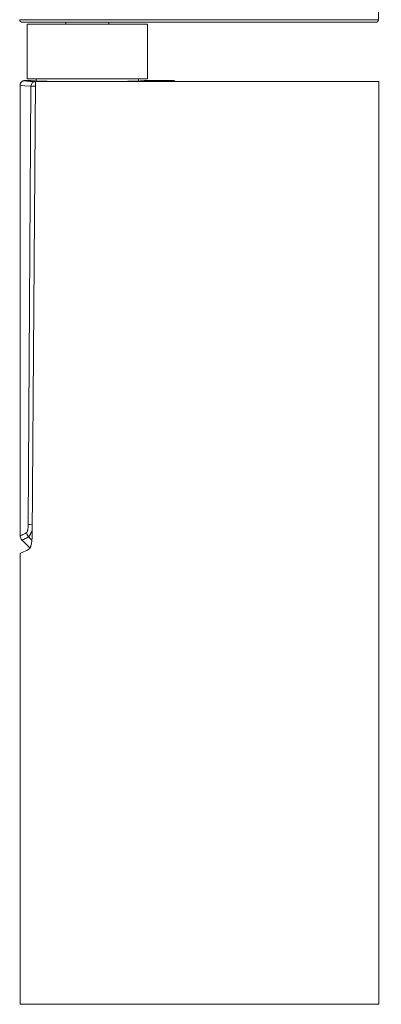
# Model space of a CAD drawing. Header units: millimetres. Extents: x -20 to 20, y -13.8 to 13.8.
# Tile 3 of 6: x -9.5 to -6.1, y -5.9 to 3.4. Entities that reach past the tile are written whole.
import ezdxf

# ---------------------------------------------------------------- set-up
doc = ezdxf.new("R2010")
doc.units = ezdxf.units.MM
doc.header["$MEASUREMENT"] = 0
doc.layers.add('Default', color=7, linetype='Continuous', true_color=0x000000)

msp = doc.modelspace()

# ---------------------------------------------------------------- linework, layer by layer
at = {"layer": 'Default', "color": 178, "lineweight": 0, "true_color": 0x000000}
for points in [[(-6.1258, 3.4208), (-6.0994, 4.9383)], [(-9.506, 3.4208), (-9.4973, 3.4208), (-9.4714, 3.4208), (-9.4285, 3.4208), (-9.369, 3.4208), (-9.2936, 3.4208), (-9.2031, 3.4208), (-9.0983, 3.4208), (-8.9803, 3.4208), (-8.8504, 3.4208), (-8.7099, 3.4208), (-8.5602, 3.4208), (-8.4029, 3.4208), (-8.2395, 3.4208), (-8.0718, 3.4208), (-7.9015, 3.4208), (-7.7303, 3.4208), (-7.56, 3.4208), (-7.3923, 3.4208), (-7.229, 3.4208), (-7.0716, 3.4208), (-6.9219, 3.4208), (-6.7814, 3.4208), (-6.6515, 3.4208), (-6.5336, 3.4208), (-6.4288, 3.4208), (-6.3382, 3.4208), (-6.2628, 3.4208), (-6.2034, 3.4208), (-6.1604, 3.4208), (-6.1345, 3.4208), (-6.1258, 3.4208)], [(-6.1512, 3.3959), (-6.1603, 3.3959), (-6.1876, 3.3959), (-6.2327, 3.3959), (-6.2951, 3.3959), (-6.3742, 3.3959), (-6.4691, 3.3959), (-6.5788, 3.3959), (-6.702, 3.3959), (-6.8374, 3.3959), (-6.9836, 3.3959), (-7.1388, 3.3959), (-7.3015, 3.3959), (-7.4698, 3.3959), (-7.6419, 3.3959), (-7.8159, 3.3959), (-7.9899, 3.3959), (-8.162, 3.3959), (-8.3303, 3.3959), (-8.493, 3.3959), (-8.6483, 3.3959), (-8.7944, 3.3959), (-8.9298, 3.3959), (-9.053, 3.3959), (-9.1627, 3.3959), (-9.2576, 3.3959), (-9.3367, 3.3959), (-9.3992, 3.3959), (-9.4443, 3.3959), (-9.4715, 3.3959), (-9.4806, 3.3959)], [(-9.0718, 3.3959), (-9.0718, 3.3787)], [(-8.6662, 3.3787), (-8.6662, 3.3959)], [(-9.5026, -1.6125), (-9.5023, -1.6124), (-9.5019, -1.6122), (-9.5013, -1.6119), (-9.4997, -1.6112), (-9.4973, -1.6102), (-9.4907, -1.6074), (-9.4815, -1.6033), (-9.4697, -1.5979), (-9.4553, -1.5912), (-9.4472, -1.5873), (-9.4384, -1.583), (-9.429, -1.5783), (-9.4189, -1.5732), (-9.4155, -1.5708), (-9.4122, -1.5671), (-9.4114, -1.566), (-9.4106, -1.5648), (-9.4098, -1.5635), (-9.409, -1.5622), (-9.4074, -1.5592), (-9.406, -1.5561), (-9.4045, -1.5526), (-9.4031, -1.549), (-9.4025, -1.5471), (-9.4018, -1.5451), (-9.4012, -1.5431), (-9.4005, -1.541), (-9.3982, -1.5323), (-9.3962, -1.5231), (-9.3952, -1.5182), (-9.3944, -1.5133), (-9.3936, -1.5083), (-9.3928, -1.5032), (-9.3916, -1.4928), (-9.3905, -1.4822), (-9.3897, -1.4715), (-9.3892, -1.4607), (-9.389, -1.4552), (-9.3888, -1.4497), (-9.3887, -1.4442), (-9.3886, -1.4387), (-9.3738, 0.7106), (-9.3581, 2.838), (-9.2813, 2.838), (-9.1896, 2.838), (-9.0839, 2.838), (-8.9652, 2.838), (-8.8349, 2.838), (-8.6941, 2.838), (-8.5443, 2.838), (-8.3872, 2.838), (-8.2241, 2.838), (-8.0569, 2.838), (-7.8872, 2.838), (-7.7168, 2.838), (-7.5473, 2.838), (-7.3806, 2.838), (-7.2182, 2.838), (-7.0619, 2.838), (-6.9132, 2.838), (-6.7737, 2.838), (-6.6448, 2.838), (-6.5277, 2.838), (-6.4238, 2.838), (-6.334, 2.838), (-6.2592, 2.838), (-6.2002, 2.838), (-6.1577, 2.838), (-6.132, 2.838), (-6.1234, 2.838), (-6.1234, -5.8636), (-6.132, -5.8636), (-6.1579, -5.8636), (-6.2009, -5.8636), (-6.2603, -5.8636), (-6.3357, -5.8636), (-6.4262, -5.8636), (-6.531, -5.8636), (-6.6489, -5.8636), (-6.7788, -5.8636), (-6.9192, -5.8636), (-7.0689, -5.8636), (-7.2262, -5.8636), (-7.3895, -5.8636), (-7.5571, -5.8636), (-7.7274, -5.8636), (-7.8986, -5.8636), (-8.0688, -5.8636), (-8.2365, -5.8636), (-8.3998, -5.8636), (-8.5571, -5.8636), (-8.7067, -5.8636), (-8.8472, -5.8636), (-8.9771, -5.8636), (-9.095, -5.8636), (-9.1998, -5.8636), (-9.2903, -5.8636), (-9.3657, -5.8636), (-9.4251, -5.8636), (-9.468, -5.8636), (-9.494, -5.8636), (-9.5026, -5.8636), (-9.5026, -1.6121)], [(-9.5011, -1.4452), (-9.5011, 2.8042), (-9.5011, 2.8047), (-9.5011, 2.8052), (-9.5011, 2.8057), (-9.5011, 2.8063), (-9.501, 2.8073), (-9.5009, 2.8083), (-9.5006, 2.8104), (-9.5003, 2.8125), (-9.4998, 2.8145), (-9.4993, 2.8165), (-9.4986, 2.8184), (-9.4979, 2.8204), (-9.497, 2.8223), (-9.4961, 2.8241), (-9.4951, 2.8259), (-9.494, 2.8277), (-9.4915, 2.831), (-9.4887, 2.8341), (-9.4872, 2.8355), (-9.4856, 2.8368), (-9.484, 2.8381), (-9.4823, 2.8393), (-9.4788, 2.8415), (-9.475, 2.8432), (-9.4731, 2.844), (-9.4711, 2.8446), (-9.4691, 2.8452), (-9.4671, 2.8456), (-9.463, 2.8462), (-9.4589, 2.8464), (-9.4035, 2.8464), (-9.401, 2.8455), (-9.3933, 2.8446), (-9.3806, 2.8437), (-9.3629, 2.8429), (-9.3404, 2.842), (-9.3134, 2.8412), (-9.2821, 2.8405), (-9.2468, 2.8398), (-9.2078, 2.8392), (-9.1655, 2.8387), (-9.0953, 2.8379)], [(-9.426, -1.3402), (-9.4138, 0.7271), (-9.4007, 2.7944), (-9.4562, 2.7976), (-9.4899, 2.8009), (-9.5011, 2.8042)], [(-9.4589, 2.8464), (-9.456, 2.8447)], [(-9.456, 2.8447), (-9.4391, 2.842), (-9.4073, 2.8393), (-9.361, 2.8367)], [(-9.3584, 2.7936), (-9.359, 2.7936), (-9.3612, 2.7936), (-9.3633, 2.7936), (-9.3675, 2.7937), (-9.3716, 2.7937), (-9.3736, 2.7937), (-9.3755, 2.7938), (-9.3775, 2.7938), (-9.3793, 2.7938), (-9.3829, 2.7939), (-9.3862, 2.794), (-9.3878, 2.794), (-9.3893, 2.794), (-9.3908, 2.7941), (-9.3922, 2.7941), (-9.3947, 2.7942), (-9.397, 2.7942), (-9.399, 2.7943), (-9.4007, 2.7944), (-9.389, 2.8242), (-9.361, 2.8367), (-9.3599, 2.8366), (-9.3585, 2.8366), (-9.3581, 2.8366)], [(-9.3506, 2.8633), (-9.3506, 2.8424)], [(-8.0398, 2.8382), (-8.0415, 2.8393), (-8.045, 2.8415), (-8.0487, 2.8432), (-8.0507, 2.844), (-8.0527, 2.8446), (-8.0547, 2.8452), (-8.0567, 2.8456), (-8.0608, 2.8462), (-8.0649, 2.8464), (-8.3315, 2.8464), (-8.334, 2.8455), (-8.3416, 2.8446), (-8.3544, 2.8437), (-8.3721, 2.8429), (-8.3945, 2.842), (-8.4216, 2.8412), (-8.4529, 2.8405), (-8.4882, 2.8398), (-8.5271, 2.8392), (-8.5695, 2.8387), (-8.6397, 2.8379)], [(-8.3875, 2.8424), (-8.3875, 2.8633)], [(-8.1375, 2.838), (-8.0973, 2.8407), (-8.073, 2.8436), (-8.0649, 2.8464)], [(-9.4406, -1.416), (-9.4398, -1.4154), (-9.4389, -1.4147), (-9.4381, -1.4138), (-9.4373, -1.4127), (-9.4358, -1.41), (-9.4343, -1.4066), (-9.434, -1.4057), (-9.4336, -1.4047), (-9.4333, -1.4037), (-9.433, -1.4027), (-9.4323, -1.4005), (-9.4317, -1.3982), (-9.4311, -1.3958), (-9.4306, -1.3933), (-9.4301, -1.3907), (-9.4296, -1.388), (-9.4288, -1.3825), (-9.428, -1.3768), (-9.4274, -1.371), (-9.4269, -1.3651), (-9.4267, -1.362), (-9.4265, -1.3589), (-9.4264, -1.3559), (-9.4262, -1.3527), (-9.426, -1.3465), (-9.426, -1.3402), (-9.4117, -1.3407), (-9.388, -1.3411)], [(-9.3883, -1.3932), (-9.3904, -1.3985), (-9.3914, -1.4007), (-9.3922, -1.4029), (-9.3932, -1.405), (-9.3941, -1.4071), (-9.3959, -1.4112), (-9.3978, -1.4153), (-9.3996, -1.4191), (-9.4014, -1.4229), (-9.4032, -1.4264), (-9.405, -1.4299), (-9.4067, -1.4331), (-9.4085, -1.4362), (-9.4102, -1.4391), (-9.4119, -1.4419), (-9.4151, -1.4467), (-9.4182, -1.4507), (-9.4189, -1.4515), (-9.4196, -1.4523), (-9.4203, -1.4531), (-9.421, -1.4538), (-9.4224, -1.455), (-9.4237, -1.456), (-9.4358, -1.4375), (-9.4406, -1.416), (-9.4547, -1.4232), (-9.4669, -1.4293), (-9.4773, -1.4343), (-9.4858, -1.4383), (-9.4924, -1.4414), (-9.4972, -1.4436), (-9.5001, -1.4449), (-9.5011, -1.4453)], [(-9.5006, -1.4452), (-9.5008, -1.4477), (-9.5009, -1.4501), (-9.4995, -1.4598), (-9.4961, -1.4693), (-9.4912, -1.4786), (-9.4845, -1.4864), (-9.484, -1.4868), (-9.4836, -1.4872), (-9.409, -1.5619)], [(-9.3919, -1.488), (-9.4237, -1.456), (-9.4376, -1.4637), (-9.4498, -1.4701), (-9.4601, -1.4754), (-9.4685, -1.4797), (-9.4752, -1.483), (-9.4799, -1.4853), (-9.4828, -1.4867), (-9.4838, -1.4871)]]:
    msp.add_lwpolyline(points, dxfattribs=at)
msp.add_lwpolyline([(-9.435, 3.3787), (-9.435, 2.8633), (-9.4264, 2.8633), (-9.4009, 2.8633), (-9.3592, 2.8633), (-9.3026, 2.8633), (-9.2329, 2.8633), (-9.152, 2.8633), (-9.0626, 2.8633), (-8.9673, 2.8633), (-8.869, 2.8633), (-8.7707, 2.8633), (-8.6754, 2.8633), (-8.586, 2.8633), (-8.5052, 2.8633), (-8.4354, 2.8633), (-8.3788, 2.8633), (-8.3371, 2.8633), (-8.3116, 2.8633), (-8.303, 2.8633), (-8.303, 3.3787), (-8.3116, 3.3787), (-8.3371, 3.3787), (-8.3788, 3.3787), (-8.4354, 3.3787), (-8.5052, 3.3787), (-8.586, 3.3787), (-8.6754, 3.3787), (-8.7707, 3.3787), (-8.869, 3.3787), (-8.9673, 3.3787), (-9.0626, 3.3787), (-9.152, 3.3787), (-9.2329, 3.3787), (-9.3026, 3.3787), (-9.3592, 3.3787), (-9.4009, 3.3787), (-9.4264, 3.3787)], close=True, dxfattribs=at)
for points in [[(-9.506, 3.4208), (-9.5057, 3.407), (-9.4945, 3.3959), (-9.4806, 3.3959)], [(-6.1512, 3.3959), (-6.1374, 3.3959), (-6.1261, 3.407), (-6.1258, 3.4208)]]:
    msp.add_open_spline(points, degree=3, dxfattribs=at)

doc.saveas('drawing.dxf')
